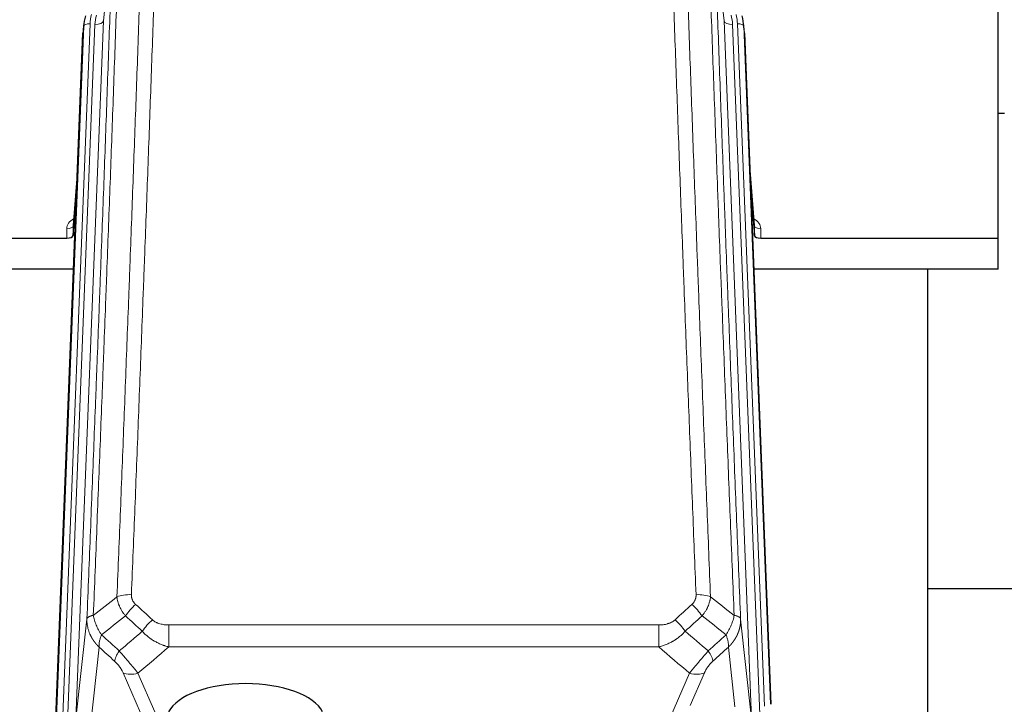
# Model space of a CAD drawing. Header units: inches. Extents: x 0 to 23760, y -13 to 16800.
# Tile 38 of 217: x 4555 to 5023, y 8275 to 8601. Entities that reach past the tile are written whole.
import ezdxf

# ---------------------------------------------------------------- set-up
doc = ezdxf.new("R2010")
doc.units = ezdxf.units.IN
doc.layers.add('254', color=7, linetype='Continuous', true_color=0xffffff)

msp = doc.modelspace()

# ---------------------------------------------------------------- linework, layer by layer
at = {"layer": '254', "color": 2, "linetype": 'Continuous', "lineweight": 25}
for p, q in [((5020.024, 8497.014), (5020.024, 8642.483)), ((4585.116, 8599.335), (4584.742, 8596.076)), ((4899.307, 8596.076), (4898.933, 8599.335)), ((4571.502, 8261.29), (4584.62, 8594.492)), ((4899.429, 8594.492), (4911.996, 8275.28)), ((5023.07, 8556.279), (5020.054, 8556.279)), ((4582.129, 8531.22), (4579.922, 8503.021)), ((4904.127, 8503.021), (4901.92, 8531.22)), ((4579.926, 8498.265), (4581.749, 8521.546)), ((4902.3, 8521.546), (4904.123, 8498.265)), ((4579.915, 8502.841), (4579.926, 8498.265)), ((4904.123, 8498.265), (4904.134, 8502.841)), ((4547.024, 8497.014), (4576.927, 8497.014)), ((4907.122, 8497.014), (5020.024, 8497.014)), ((5020.024, 8482.204), (5020.024, 8497.014)), ((4580.199, 8482.204), (4547.024, 8482.204)), ((5020.024, 8482.204), (4903.85, 8482.204)), ((4986.685, 8256.82), (4986.685, 8482.203)), ((5058.732, 8330.154), (4986.699, 8330.154))]:
    msp.add_line(p, q, dxfattribs=at)
at = {"layer": '254', "color": 110, "linetype": 'Continuous', "lineweight": 13}
for p, q in [((4598.704, 8638.485), (4594.327, 8600.304)), ((4889.722, 8600.304), (4885.345, 8638.485)), ((4571.883, 8264.728), (4584.994, 8597.75)), ((4587.988, 8598.97), (4574.877, 8265.948)), ((4577.269, 8266.784), (4590.335, 8598.677)), ((4594.327, 8600.304), (4581.261, 8268.41)), ((4584.994, 8597.75), (4584.62, 8594.492)), ((4902.788, 8268.41), (4889.722, 8600.304)), ((4906.634, 8270.497), (4893.714, 8598.677)), ((4908.839, 8274.393), (4896.061, 8598.97)), ((4899.429, 8594.492), (4899.055, 8597.75)), ((4899.055, 8597.75), (4911.75, 8275.286)), ((4582.122, 8531.029), (4579.915, 8502.841)), ((4904.134, 8502.841), (4901.927, 8531.029)), ((4576.927, 8497.014), (4576.917, 8501.43)), ((4907.132, 8501.43), (4907.122, 8497.014)), ((4581.261, 8268.41), (4586.509, 8315.816)), ((4897.54, 8315.816), (4902.788, 8268.41)), ((4625.438, 8313.016), (4625.438, 8302.585)), ((4625.438, 8313.016), (4858.611, 8313.016)), ((4858.611, 8313.016), (4858.611, 8302.585)), ((4592.323, 8302.465), (4587.098, 8255.265)), ((4858.611, 8302.585), (4625.438, 8302.585)), ((4894.873, 8274.031), (4891.726, 8302.465)), ((4612.062, 8271.284), (4603.75, 8290.215)), ((4610.811, 8290.065), (4618.869, 8271.713)), ((4858.081, 8255.545), (4873.237, 8290.065)), ((4880.299, 8290.215), (4873.524, 8274.784))]:
    msp.add_line(p, q, dxfattribs=at)
at = {"layer": '254', "color": 2, "linetype": 'Continuous', "lineweight": 25}
for centre, major_axis, ratio, start_param, end_param in [((4612.006, 8596.835), (27.027, -0.37), 0.8864308, 2.9096812, 3.1188327), ((4872.043, 8596.835), (-27.027, -0.37), 0.8864308, 3.1643527, 3.3735041), ((4576.928, 8498.308), (-3, 0), 0.4313147, 1.5706417, 3.1078116), ((4907.121, 8498.308), (3, 0), 0.4313147, 3.1753737, 4.7125436), ((4662.024, 8267.742), (-37.64, 0), 0.4617486, 3.372107, 6.0525728)]:
    msp.add_ellipse(centre, major_axis=major_axis, ratio=ratio, start_param=start_param, end_param=end_param, dxfattribs=at)
at = {"layer": '254', "color": 110, "linetype": 'Continuous', "lineweight": 13}
for centre, major_axis, ratio, start_param, end_param in [((4612.006, 8598.22), (24.033, -0.038), 0.8858289, 2.8989744, 3.1081259), ((4614.353, 8597.927), (24.033, -0.038), 0.8858289, 2.8989744, 3.1081259), ((4869.696, 8597.927), (-24.033, -0.038), 0.8858289, 3.1750594, 3.3842109), ((4872.043, 8598.22), (-24.033, -0.038), 0.8858289, 3.1750594, 3.3842109), ((4587.988, 8597.585), (-2.998, 0.118), 0.4614673, 4.7305545, 6.248991), ((4590.335, 8600.524), (-3.997, 0.157), 0.4614673, 1.5889619, 3.1073983), ((4893.714, 8600.524), (-3.997, -0.157), 0.4614673, 0.0341943, 1.5526308), ((4896.061, 8597.585), (-2.998, -0.118), 0.4614673, 3.175787, 4.6942235), ((4582.92, 8501.43), (6.003, -0.046), 0.8757409, 2.0547277, 3.1504318), ((4901.129, 8501.43), (-6.003, -0.046), 0.8757409, 3.1327535, 4.2284576), ((4576.917, 8502.885), (3, 0.007), 0.4848086, 4.7112485, 6.2484184), ((4907.132, 8502.885), (3, -0.007), 0.4848086, 3.1763596, 4.7135294), ((4607.699, 8323.108), (9.992, -0.404), 0.431453, 1.5882535, 2.3480729), ((4876.35, 8323.108), (9.992, 0.404), 0.431453, 0.7935197, 1.5533391), ((4609.671, 8318.514), (-6.729, -7.397), 0.3051216, 4.388767, 5.1358022), ((4874.378, 8318.514), (-6.729, 7.397), 0.3051216, 4.2889758, 5.0360109), ((4617.68, 8311.222), (6.736, 7.391), 0.3030979, 1.2497453, 1.9956357), ((4866.369, 8311.222), (-6.736, 7.391), 0.3030979, 4.2875497, 5.03344), ((4606.724, 8301.835), (6.719, 7.407), 0.3029797, 1.994528, 2.7400357), ((4877.325, 8301.835), (-6.719, 7.407), 0.3029797, 3.5431496, 4.2886573), ((4610.811, 8296.237), (9.156, 4.02), 0.5833249, 3.617995, 4.4616661), ((4873.237, 8296.237), (9.156, -4.02), 0.5833249, 4.9631119, 5.806783)]:
    msp.add_ellipse(centre, major_axis=major_axis, ratio=ratio, start_param=start_param, end_param=end_param, dxfattribs=at)
for points, knots in [([(4600.816, 8326.464), (4601.374, 8340.277), (4602.476, 8367.772), (4604.086, 8408.624), (4605.129, 8435.598), (4605.901, 8455.731), (4606.284, 8465.773), (4606.663, 8475.778), (4606.915, 8482.44), (4607.04, 8485.767), (4607.664, 8502.381), (4608.156, 8515.602), (4608.882, 8535.326), (4609.123, 8541.882), (4609.599, 8554.956), (4609.835, 8561.474), (4610.538, 8580.972), (4611.46, 8606.819), (4612.352, 8632.365), (4612.79, 8645.062)], [0, 0, 0, 0, 0.125, 0.25, 0.375, 0.375, 0.4375, 0.46875, 0.46875, 0.5, 0.5, 0.625, 0.625, 0.6875, 0.6875, 0.75, 0.75, 0.875, 1, 1, 1, 1]), ([(4619.658, 8646.428), (4619.22, 8633.714), (4618.33, 8608.137), (4617.409, 8582.257), (4616.707, 8562.734), (4616.471, 8556.207), (4615.995, 8543.117), (4615.755, 8536.552), (4615.03, 8516.803), (4614.539, 8503.566), (4613.915, 8486.931), (4613.79, 8483.6), (4613.539, 8476.929), (4613.16, 8466.911), (4612.778, 8456.856), (4612.007, 8436.698), (4610.965, 8409.69), (4609.357, 8368.786), (4608.256, 8341.255), (4607.699, 8327.425)], [0, 0, 0, 0, 0.125, 0.25, 0.25, 0.3125, 0.3125, 0.375, 0.375, 0.5, 0.5, 0.53125, 0.53125, 0.5625, 0.625, 0.625, 0.75, 0.875, 1, 1, 1, 1]), ([(4876.35, 8327.425), (4875.792, 8341.255), (4874.692, 8368.786), (4873.084, 8409.69), (4872.042, 8436.698), (4871.271, 8456.856), (4870.889, 8466.911), (4870.51, 8476.929), (4870.259, 8483.6), (4870.134, 8486.931), (4869.51, 8503.566), (4869.019, 8516.803), (4868.294, 8536.552), (4868.054, 8543.117), (4867.578, 8556.207), (4867.342, 8562.734), (4866.64, 8582.257), (4865.719, 8608.137), (4864.829, 8633.714), (4864.391, 8646.428)], [0, 0, 0, 0, 0.125, 0.25, 0.375, 0.375, 0.4375, 0.46875, 0.46875, 0.5, 0.5, 0.625, 0.625, 0.6875, 0.6875, 0.75, 0.75, 0.875, 1, 1, 1, 1]), ([(4871.259, 8645.062), (4871.697, 8632.365), (4872.589, 8606.819), (4873.511, 8580.972), (4874.214, 8561.474), (4874.45, 8554.956), (4874.926, 8541.882), (4875.166, 8535.326), (4875.893, 8515.602), (4876.385, 8502.381), (4877.009, 8485.767), (4877.134, 8482.44), (4877.386, 8475.778), (4877.765, 8465.773), (4878.148, 8455.731), (4878.92, 8435.598), (4879.963, 8408.624), (4881.573, 8367.772), (4882.675, 8340.277), (4883.233, 8326.464)], [0, 0, 0, 0, 0.125, 0.25, 0.25, 0.3125, 0.3125, 0.375, 0.375, 0.5, 0.5, 0.53125, 0.53125, 0.5625, 0.625, 0.625, 0.75, 0.875, 1, 1, 1, 1]), ([(4601.793, 8641.493), (4601.737, 8639.881), (4601.681, 8638.268), (4601.569, 8635.039), (4601.401, 8630.192), (4601.005, 8618.856), (4600.662, 8609.097), (4599.969, 8589.521), (4599.028, 8563.265), (4597.57, 8523.42), (4596.566, 8496.549), (4595.992, 8481.347), (4595.928, 8479.657), (4595.8, 8476.275), (4595.607, 8471.197), (4595.156, 8459.327), (4594.764, 8449.112), (4594.436, 8440.578), (4594.37, 8438.87), (4594.238, 8435.452), (4594.04, 8430.322), (4593.575, 8418.329), (4593.172, 8408.013), (4592.36, 8387.331), (4591.263, 8359.623), (4590.135, 8331.65), (4589.564, 8317.597)], [0, 0, 0, 0, 0.015625, 0.015625, 0.03125, 0.0625, 0.125, 0.125, 0.25, 0.375, 0.5, 0.5, 0.515625, 0.515625, 0.53125, 0.5625, 0.625, 0.625, 0.640625, 0.640625, 0.65625, 0.6875, 0.75, 0.75, 0.875, 1, 1, 1, 1]), ([(4894.485, 8317.597), (4893.914, 8331.65), (4892.786, 8359.621), (4891.141, 8401.172), (4890.074, 8428.604), (4889.286, 8449.076), (4888.895, 8459.287), (4888.443, 8471.156), (4888.251, 8476.233), (4888.123, 8479.616), (4888.059, 8481.306), (4887.74, 8489.751), (4887.36, 8499.859), (4886.923, 8511.602), (4886.736, 8516.625), (4886.612, 8519.971), (4886.55, 8521.643), (4885.994, 8536.679), (4885.021, 8563.254), (4883.61, 8602.647), (4882.702, 8628.597), (4882.256, 8641.493)], [0, 0, 0, 0, 0.125, 0.25, 0.375, 0.375, 0.4375, 0.46875, 0.484375, 0.484375, 0.5, 0.5, 0.5625, 0.59375, 0.609375, 0.609375, 0.625, 0.625, 0.75, 0.875, 1, 1, 1, 1]), ([(4586.509, 8315.816), (4587.078, 8329.816), (4588.203, 8357.684), (4589.297, 8385.288), (4590.106, 8405.892), (4590.508, 8416.169), (4590.972, 8428.116), (4591.17, 8433.226), (4591.301, 8436.631), (4591.367, 8438.333), (4591.695, 8446.835), (4592.085, 8457.011), (4592.535, 8468.837), (4592.727, 8473.895), (4592.855, 8477.265), (4592.918, 8478.949), (4593.491, 8494.092), (4594.492, 8520.861), (4595.947, 8560.554), (4597.353, 8599.788), (4598.259, 8625.637), (4598.704, 8638.485)], [0, 0, 0, 0, 0.125, 0.25, 0.25, 0.3125, 0.34375, 0.359375, 0.359375, 0.375, 0.375, 0.4375, 0.46875, 0.484375, 0.484375, 0.5, 0.5, 0.625, 0.75, 0.875, 1, 1, 1, 1]), ([(4885.345, 8638.485), (4885.79, 8625.637), (4886.696, 8599.786), (4888.103, 8560.543), (4889.073, 8534.069), (4889.627, 8519.09), (4889.689, 8517.424), (4889.813, 8514.091), (4889.999, 8509.087), (4890.435, 8497.388), (4890.814, 8487.319), (4891.132, 8478.906), (4891.196, 8477.222), (4891.324, 8473.852), (4891.515, 8468.794), (4891.966, 8456.97), (4892.356, 8446.798), (4893.142, 8426.403), (4894.205, 8399.075), (4895.846, 8357.681), (4896.971, 8329.816), (4897.54, 8315.816)], [0, 0, 0, 0, 0.125, 0.25, 0.375, 0.375, 0.390625, 0.390625, 0.40625, 0.4375, 0.5, 0.5, 0.515625, 0.515625, 0.53125, 0.5625, 0.625, 0.625, 0.75, 0.875, 1, 1, 1, 1]), ([(4604.849, 8317.347), (4604.558, 8317.691), (4604.281, 8318.042), (4603.952, 8318.489), (4603.887, 8318.579), (4603.759, 8318.76), (4603.696, 8318.851), (4603.51, 8319.125), (4603.389, 8319.308), (4603.04, 8319.861), (4602.605, 8320.607), (4602.232, 8321.371), (4601.976, 8321.95), (4601.895, 8322.144), (4601.779, 8322.437), (4601.741, 8322.534), (4601.668, 8322.731), (4601.632, 8322.829), (4601.46, 8323.319), (4601.339, 8323.712), (4601.132, 8324.498), (4600.959, 8325.284), (4600.852, 8326.071), (4600.816, 8326.464)], [0, 0, 0, 0, 0.125, 0.125, 0.15625, 0.15625, 0.1875, 0.1875, 0.25, 0.25, 0.375, 0.5, 0.5, 0.5625, 0.5625, 0.59375, 0.59375, 0.625, 0.625, 0.75, 0.75, 0.875, 1, 1, 1, 1]), ([(4609.671, 8322.813), (4609.505, 8322.965), (4609.347, 8323.124), (4609.161, 8323.331), (4609.124, 8323.373), (4609.052, 8323.458), (4609.016, 8323.501), (4608.912, 8323.63), (4608.845, 8323.717), (4608.653, 8323.984), (4608.418, 8324.349), (4608.227, 8324.734), (4608.101, 8325.03), (4608.062, 8325.13), (4608.008, 8325.282), (4607.99, 8325.333), (4607.957, 8325.436), (4607.941, 8325.487), (4607.865, 8325.744), (4607.817, 8325.951), (4607.744, 8326.368), (4607.72, 8326.578), (4607.693, 8327), (4607.69, 8327.212), (4607.699, 8327.425)], [0, 0, 0, 0, 0.125, 0.125, 0.15625, 0.15625, 0.1875, 0.1875, 0.25, 0.25, 0.375, 0.5, 0.5, 0.5625, 0.5625, 0.59375, 0.59375, 0.625, 0.625, 0.75, 0.75, 0.875, 0.875, 1, 1, 1, 1]), ([(4876.35, 8327.425), (4876.358, 8327.212), (4876.356, 8326.998), (4876.339, 8326.732), (4876.335, 8326.679), (4876.325, 8326.573), (4876.32, 8326.519), (4876.301, 8326.36), (4876.285, 8326.255), (4876.23, 8325.941), (4876.181, 8325.735), (4876.061, 8325.328), (4875.989, 8325.127), (4875.863, 8324.831), (4875.818, 8324.733), (4875.745, 8324.587), (4875.72, 8324.538), (4875.669, 8324.442), (4875.643, 8324.394), (4875.508, 8324.157), (4875.39, 8323.974), (4875.134, 8323.621), (4874.996, 8323.451), (4874.701, 8323.123), (4874.544, 8322.965), (4874.378, 8322.813)], [0, 0, 0, 0, 0.125, 0.125, 0.15625, 0.15625, 0.1875, 0.1875, 0.25, 0.25, 0.375, 0.375, 0.5, 0.5, 0.5625, 0.5625, 0.59375, 0.59375, 0.625, 0.625, 0.75, 0.75, 0.875, 0.875, 1, 1, 1, 1]), ([(4883.233, 8326.464), (4883.197, 8326.07), (4883.144, 8325.676), (4883.055, 8325.181), (4883.037, 8325.082), (4882.997, 8324.884), (4882.976, 8324.785), (4882.911, 8324.488), (4882.863, 8324.291), (4882.706, 8323.7), (4882.465, 8322.916), (4882.157, 8322.14), (4881.901, 8321.561), (4881.789, 8321.32), (4881.67, 8321.081), (4881.622, 8320.985), (4881.598, 8320.937), (4881.525, 8320.793), (4881.475, 8320.698), (4881.221, 8320.223), (4881.002, 8319.85), (4880.537, 8319.114), (4880.043, 8318.391), (4879.491, 8317.691), (4879.2, 8317.347)], [0, 0, 0, 0, 0.125, 0.125, 0.15625, 0.15625, 0.1875, 0.1875, 0.25, 0.25, 0.375, 0.5, 0.5, 0.5625, 0.578125, 0.578125, 0.59375, 0.59375, 0.625, 0.625, 0.75, 0.75, 0.875, 1, 1, 1, 1]), ([(4592.323, 8302.465), (4592.306, 8302.482), (4592.272, 8302.515), (4592.22, 8302.566), (4592.169, 8302.616), (4592.118, 8302.667), (4592.067, 8302.718), (4592.017, 8302.769), (4591.966, 8302.821), (4591.916, 8302.872), (4591.865, 8302.924), (4591.815, 8302.976), (4591.765, 8303.028), (4591.715, 8303.08), (4591.666, 8303.132), (4591.616, 8303.185), (4591.567, 8303.238), (4591.518, 8303.291), (4591.469, 8303.344), (4591.42, 8303.397), (4591.372, 8303.45), (4591.323, 8303.504), (4591.275, 8303.558), (4591.227, 8303.612), (4591.179, 8303.666), (4591.131, 8303.72), (4591.083, 8303.774), (4591.036, 8303.829), (4590.989, 8303.884), (4590.942, 8303.939), (4590.895, 8303.994), (4590.848, 8304.049), (4590.802, 8304.105), (4590.756, 8304.16), (4590.71, 8304.216), (4590.664, 8304.272), (4590.618, 8304.328), (4590.572, 8304.384), (4590.527, 8304.441), (4590.482, 8304.497), (4590.437, 8304.554), (4590.392, 8304.611), (4590.348, 8304.668), (4590.303, 8304.725), (4590.259, 8304.782), (4590.215, 8304.84), (4590.171, 8304.898), (4590.128, 8304.955), (4590.084, 8305.013), (4590.041, 8305.072), (4589.998, 8305.13), (4589.955, 8305.188), (4589.913, 8305.247), (4589.871, 8305.306), (4589.828, 8305.365), (4589.787, 8305.424), (4589.745, 8305.483), (4589.703, 8305.542), (4589.662, 8305.602), (4589.621, 8305.662), (4589.58, 8305.722), (4589.54, 8305.782), (4589.499, 8305.842), (4589.459, 8305.902), (4589.419, 8305.962), (4589.379, 8306.023), (4589.34, 8306.084), (4589.3, 8306.145), (4589.261, 8306.206), (4589.222, 8306.267), (4589.184, 8306.328), (4589.145, 8306.39), (4589.107, 8306.451), (4589.069, 8306.513), (4589.032, 8306.575), (4588.994, 8306.637), (4588.957, 8306.699), (4588.92, 8306.762), (4588.883, 8306.824), (4588.847, 8306.887), (4588.81, 8306.95), (4588.774, 8307.012), (4588.739, 8307.075), (4588.703, 8307.139), (4588.668, 8307.202), (4588.633, 8307.265), (4588.598, 8307.329), (4588.563, 8307.393), (4588.529, 8307.456), (4588.495, 8307.52), (4588.461, 8307.585), (4588.427, 8307.649), (4588.394, 8307.713), (4588.361, 8307.778), (4588.328, 8307.842), (4588.296, 8307.907), (4588.263, 8307.972), (4588.231, 8308.037), (4588.199, 8308.102), (4588.168, 8308.167), (4588.137, 8308.233), (4588.106, 8308.298), (4588.075, 8308.364), (4588.044, 8308.429), (4588.014, 8308.495), (4587.984, 8308.561), (4587.955, 8308.627), (4587.925, 8308.694), (4587.727, 8309.144), (4587.393, 8309.994), (4587.005, 8311.263), (4586.719, 8312.562), (4586.541, 8313.884), (4586.498, 8314.811), (4586.498, 8315.335), (4586.499, 8315.455), (4586.501, 8315.576), (4586.504, 8315.696), (4586.507, 8315.776), (4586.509, 8315.816)], [0, 0, 0, 0, 0.0045083, 0.0090195, 0.0135338, 0.0180512, 0.0225715, 0.0270949, 0.0316214, 0.0361509, 0.0406834, 0.0452189, 0.0497575, 0.0542992, 0.0588439, 0.0633916, 0.0679424, 0.0724963, 0.0770532, 0.0816132, 0.0861762, 0.0907423, 0.0953114, 0.0998837, 0.104459, 0.1090373, 0.1136188, 0.1182033, 0.1227909, 0.1273815, 0.1319753, 0.1365721, 0.141172, 0.145775, 0.1503811, 0.1549903, 0.1596025, 0.1642179, 0.1688364, 0.1734579, 0.1780826, 0.1827103, 0.1873412, 0.1919752, 0.1966123, 0.2012524, 0.2058957, 0.2105422, 0.2151917, 0.2198443, 0.2245001, 0.229159, 0.233821, 0.2384861, 0.2431544, 0.2478258, 0.2525003, 0.2571779, 0.2618587, 0.2665427, 0.2712297, 0.2759199, 0.2806133, 0.2853097, 0.2900094, 0.2947122, 0.2994181, 0.3041272, 0.3088394, 0.3135548, 0.3182733, 0.322995, 0.3277199, 0.3324479, 0.3371791, 0.3419135, 0.346651, 0.3513917, 0.3561355, 0.3608826, 0.3656328, 0.3703861, 0.3751427, 0.3799024, 0.3846654, 0.3894315, 0.3942008, 0.3989732, 0.4037489, 0.4085278, 0.4133098, 0.4180951, 0.4228835, 0.4276751, 0.43247, 0.437268, 0.4420692, 0.4468737, 0.4516813, 0.4564922, 0.4613063, 0.4661235, 0.470944, 0.4757677, 0.4805947, 0.4854248, 0.4902582, 0.4950947, 0.4999345, 0.5888915, 0.6791125, 0.7706071, 0.8633844, 0.9574535, 0.965938, 0.9744348, 0.9829441, 0.9914659, 1, 1, 1, 1]), ([(4589.564, 8317.597), (4589.338, 8317.561), (4589.121, 8317.518), (4588.711, 8317.423), (4588.517, 8317.37), (4588.153, 8317.253), (4587.983, 8317.19), (4587.669, 8317.054), (4587.524, 8316.982), (4587.263, 8316.828), (4587.146, 8316.747), (4586.94, 8316.578), (4586.851, 8316.49), (4586.628, 8316.216), (4586.538, 8316.02), (4586.509, 8315.816)], [0, 0, 0, 0, 0.125, 0.125, 0.25, 0.25, 0.375, 0.375, 0.5, 0.5, 0.625, 0.625, 0.75, 0.75, 1, 1, 1, 1]), ([(4593.429, 8308.351), (4592.926, 8309.1), (4592.464, 8309.866), (4591.838, 8311.028), (4591.64, 8311.418), (4591.268, 8312.198), (4591.093, 8312.59), (4590.605, 8313.763), (4590.328, 8314.545), (4589.871, 8316.09), (4589.693, 8316.852), (4589.564, 8317.597)], [0, 0, 0, 0, 0.25, 0.25, 0.375, 0.375, 0.5, 0.5, 0.75, 0.75, 1, 1, 1, 1]), ([(4894.485, 8317.597), (4894.356, 8316.852), (4894.178, 8316.09), (4893.721, 8314.545), (4893.443, 8313.763), (4892.956, 8312.59), (4892.781, 8312.198), (4892.409, 8311.418), (4892.211, 8311.028), (4891.585, 8309.866), (4891.123, 8309.1), (4890.62, 8308.351)], [0, 0, 0, 0, 0.25, 0.25, 0.5, 0.5, 0.625, 0.625, 0.75, 0.75, 1, 1, 1, 1]), ([(4897.54, 8315.816), (4897.541, 8315.797), (4897.543, 8315.757), (4897.544, 8315.697), (4897.546, 8315.637), (4897.547, 8315.578), (4897.549, 8315.518), (4897.549, 8315.458), (4897.55, 8315.399), (4897.551, 8315.339), (4897.551, 8315.279), (4897.551, 8315.22), (4897.55, 8315.16), (4897.55, 8315.1), (4897.549, 8315.041), (4897.548, 8314.981), (4897.547, 8314.922), (4897.546, 8314.862), (4897.544, 8314.803), (4897.542, 8314.743), (4897.54, 8314.684), (4897.537, 8314.624), (4897.535, 8314.565), (4897.532, 8314.505), (4897.529, 8314.446), (4897.526, 8314.386), (4897.522, 8314.327), (4897.518, 8314.268), (4897.514, 8314.208), (4897.51, 8314.149), (4897.506, 8314.09), (4897.501, 8314.031), (4897.496, 8313.971), (4897.491, 8313.912), (4897.486, 8313.853), (4897.48, 8313.794), (4897.474, 8313.735), (4897.468, 8313.676), (4897.462, 8313.617), (4897.455, 8313.558), (4897.449, 8313.499), (4897.442, 8313.44), (4897.435, 8313.381), (4897.427, 8313.322), (4897.42, 8313.263), (4897.412, 8313.204), (4897.404, 8313.146), (4897.396, 8313.087), (4897.387, 8313.028), (4897.378, 8312.97), (4897.37, 8312.911), (4897.36, 8312.852), (4897.351, 8312.794), (4897.341, 8312.735), (4897.332, 8312.677), (4897.322, 8312.619), (4897.311, 8312.56), (4897.301, 8312.502), (4897.29, 8312.444), (4897.279, 8312.385), (4897.268, 8312.327), (4897.257, 8312.269), (4897.246, 8312.211), (4897.234, 8312.153), (4897.222, 8312.095), (4897.21, 8312.037), (4897.197, 8311.979), (4897.185, 8311.921), (4897.172, 8311.864), (4897.159, 8311.806), (4897.146, 8311.748), (4897.132, 8311.691), (4897.119, 8311.633), (4897.105, 8311.575), (4897.091, 8311.518), (4897.077, 8311.461), (4897.062, 8311.403), (4897.048, 8311.346), (4897.033, 8311.289), (4897.018, 8311.231), (4897.003, 8311.174), (4896.987, 8311.117), (4896.971, 8311.06), (4896.956, 8311.003), (4896.939, 8310.946), (4896.923, 8310.889), (4896.907, 8310.833), (4896.89, 8310.776), (4896.873, 8310.719), (4896.856, 8310.663), (4896.839, 8310.606), (4896.821, 8310.55), (4896.804, 8310.493), (4896.786, 8310.437), (4896.768, 8310.381), (4896.75, 8310.324), (4896.731, 8310.268), (4896.712, 8310.212), (4896.694, 8310.156), (4896.675, 8310.1), (4896.655, 8310.044), (4896.636, 8309.989), (4896.616, 8309.933), (4896.597, 8309.877), (4896.577, 8309.822), (4896.556, 8309.766), (4896.536, 8309.711), (4896.516, 8309.655), (4896.495, 8309.6), (4896.474, 8309.545), (4896.453, 8309.489), (4896.431, 8309.434), (4896.41, 8309.379), (4896.388, 8309.324), (4896.366, 8309.269), (4896.344, 8309.215), (4896.322, 8309.16), (4896.3, 8309.105), (4896.277, 8309.051), (4896.254, 8308.996), (4896.231, 8308.942), (4896.208, 8308.887), (4896.185, 8308.833), (4896.161, 8308.779), (4896.138, 8308.725), (4896.114, 8308.671), (4896.09, 8308.617), (4896.066, 8308.563), (4896.041, 8308.509), (4896.017, 8308.456), (4895.992, 8308.402), (4895.967, 8308.348), (4895.942, 8308.295), (4895.917, 8308.242), (4895.891, 8308.188), (4895.866, 8308.135), (4895.84, 8308.082), (4895.814, 8308.029), (4895.788, 8307.976), (4895.762, 8307.923), (4895.735, 8307.87), (4895.709, 8307.818), (4895.682, 8307.765), (4895.655, 8307.713), (4895.628, 8307.66), (4895.6, 8307.608), (4895.573, 8307.556), (4895.545, 8307.504), (4895.518, 8307.451), (4895.49, 8307.399), (4895.461, 8307.348), (4895.433, 8307.296), (4895.405, 8307.244), (4895.376, 8307.193), (4895.347, 8307.141), (4895.319, 8307.09), (4895.289, 8307.038), (4895.26, 8306.987), (4895.231, 8306.936), (4895.201, 8306.885), (4895.172, 8306.834), (4895.142, 8306.783), (4895.112, 8306.732), (4895.081, 8306.681), (4895.051, 8306.631), (4895.021, 8306.58), (4894.99, 8306.53), (4894.959, 8306.48), (4894.928, 8306.43), (4894.897, 8306.379), (4894.866, 8306.329), (4894.835, 8306.28), (4894.803, 8306.23), (4894.771, 8306.18), (4894.739, 8306.13), (4894.708, 8306.081), (4894.675, 8306.031), (4894.643, 8305.982), (4894.611, 8305.933), (4894.578, 8305.884), (4894.545, 8305.835), (4894.513, 8305.786), (4894.479, 8305.737), (4894.446, 8305.688), (4894.413, 8305.64), (4894.38, 8305.591), (4894.346, 8305.543), (4894.312, 8305.495), (4894.278, 8305.446), (4894.245, 8305.398), (4894.21, 8305.35), (4894.176, 8305.302), (4894.142, 8305.255), (4894.107, 8305.207), (4894.072, 8305.159), (4894.038, 8305.112), (4894.003, 8305.065), (4893.968, 8305.017), (4893.932, 8304.97), (4893.897, 8304.923), (4893.862, 8304.876), (4893.826, 8304.829), (4893.79, 8304.783), (4893.754, 8304.736), (4893.718, 8304.69), (4893.682, 8304.643), (4893.646, 8304.597), (4893.61, 8304.551), (4893.573, 8304.505), (4893.537, 8304.459), (4893.5, 8304.413), (4893.463, 8304.367), (4893.426, 8304.321), (4893.389, 8304.276), (4893.351, 8304.23), (4893.314, 8304.185), (4893.277, 8304.14), (4893.239, 8304.095), (4893.201, 8304.05), (4893.163, 8304.005), (4893.125, 8303.96), (4893.087, 8303.916), (4893.049, 8303.871), (4893.011, 8303.827), (4892.972, 8303.782), (4892.934, 8303.738), (4892.895, 8303.694), (4892.856, 8303.65), (4892.817, 8303.606), (4892.778, 8303.562), (4892.739, 8303.519), (4892.7, 8303.475), (4892.66, 8303.432), (4892.621, 8303.388), (4892.581, 8303.345), (4892.542, 8303.302), (4892.502, 8303.259), (4892.462, 8303.216), (4892.422, 8303.174), (4892.382, 8303.131), (4892.342, 8303.089), (4892.301, 8303.046), (4892.261, 8303.004), (4892.22, 8302.962), (4892.18, 8302.92), (4892.139, 8302.878), (4892.098, 8302.836), (4892.057, 8302.794), (4892.016, 8302.753), (4891.975, 8302.711), (4891.933, 8302.67), (4891.892, 8302.629), (4891.851, 8302.588), (4891.809, 8302.547), (4891.767, 8302.506), (4891.739, 8302.479), (4891.726, 8302.465)], [0, 0, 0, 0, 0.0042303, 0.0084583, 0.0126838, 0.016907, 0.0211277, 0.0253461, 0.0295621, 0.0337757, 0.037987, 0.0421959, 0.0464023, 0.0506064, 0.0548082, 0.0590075, 0.0632045, 0.0673991, 0.0715913, 0.0757811, 0.0799686, 0.0841537, 0.0883364, 0.0925167, 0.0966947, 0.1008703, 0.1050435, 0.1092144, 0.1133829, 0.117549, 0.1217128, 0.1258741, 0.1300332, 0.1341898, 0.1383441, 0.1424961, 0.1466456, 0.1507929, 0.1549377, 0.1590802, 0.1632203, 0.1673581, 0.1714935, 0.1756266, 0.1797573, 0.1838856, 0.1880116, 0.1921352, 0.1962565, 0.2003755, 0.204492, 0.2086063, 0.2127182, 0.2168277, 0.2209349, 0.2250397, 0.2291422, 0.2332423, 0.2373401, 0.2414356, 0.2455287, 0.2496195, 0.2537079, 0.257794, 0.2618777, 0.2659591, 0.2700382, 0.2741149, 0.2781893, 0.2822614, 0.2863311, 0.2903985, 0.2944635, 0.2985262, 0.3025866, 0.3066447, 0.3107004, 0.3147538, 0.3188048, 0.3228536, 0.3269, 0.3309441, 0.3349858, 0.3390253, 0.3430624, 0.3470972, 0.3511296, 0.3551598, 0.3591876, 0.3632131, 0.3672363, 0.3712571, 0.3752757, 0.3792919, 0.3833058, 0.3873174, 0.3913267, 0.3953337, 0.3993384, 0.4033407, 0.4073408, 0.4113385, 0.4153339, 0.419327, 0.4233179, 0.4273064, 0.4312926, 0.4352765, 0.4392581, 0.4432373, 0.4472143, 0.451189, 0.4551614, 0.4591315, 0.4630993, 0.4670648, 0.471028, 0.4749889, 0.4789475, 0.4829038, 0.4868578, 0.4908095, 0.494759, 0.4987061, 0.502651, 0.5065936, 0.5105338, 0.5144718, 0.5184076, 0.522341, 0.5262721, 0.530201, 0.5341276, 0.5380519, 0.5419739, 0.5458936, 0.5498111, 0.5537262, 0.5576392, 0.5615498, 0.5654581, 0.5693642, 0.573268, 0.5771696, 0.5810688, 0.5849658, 0.5888606, 0.592753, 0.5966432, 0.6005311, 0.6044168, 0.6083002, 0.6121813, 0.6160602, 0.6199368, 0.6238111, 0.6276832, 0.6315531, 0.6354206, 0.6392859, 0.643149, 0.6470098, 0.6508684, 0.6547247, 0.6585787, 0.6624305, 0.66628, 0.6701273, 0.6739724, 0.6778152, 0.6816557, 0.685494, 0.6893301, 0.6931639, 0.6969955, 0.7008248, 0.7046519, 0.7084768, 0.7122994, 0.7161198, 0.7199379, 0.7237539, 0.7275675, 0.731379, 0.7351882, 0.7389952, 0.7427999, 0.7466024, 0.7504027, 0.7542008, 0.7579966, 0.7617902, 0.7655816, 0.7693708, 0.7731577, 0.7769424, 0.7807249, 0.7845052, 0.7882833, 0.7920591, 0.7958327, 0.7996042, 0.8033734, 0.8071403, 0.8109051, 0.8146677, 0.818428, 0.8221862, 0.8259421, 0.8296958, 0.8334474, 0.8371967, 0.8409438, 0.8446887, 0.8484314, 0.8521719, 0.8559102, 0.8596463, 0.8633802, 0.867112, 0.8708415, 0.8745688, 0.8782939, 0.8820169, 0.8857376, 0.8894562, 0.8931726, 0.8968867, 0.9005987, 0.9043086, 0.9080162, 0.9117216, 0.9154249, 0.919126, 0.9228249, 0.9265216, 0.9302161, 0.9339085, 0.9375987, 0.9412867, 0.9449725, 0.9486562, 0.9523377, 0.956017, 0.9596942, 0.9633691, 0.967042, 0.9707126, 0.9743811, 0.9780474, 0.9817116, 0.9853736, 0.9890334, 0.9926911, 0.9963466, 1, 1, 1, 1]), ([(4897.54, 8315.816), (4897.511, 8316.02), (4897.421, 8316.216), (4897.198, 8316.49), (4897.109, 8316.578), (4896.903, 8316.747), (4896.786, 8316.828), (4896.525, 8316.982), (4896.38, 8317.054), (4896.066, 8317.19), (4895.896, 8317.253), (4895.532, 8317.37), (4895.338, 8317.423), (4894.928, 8317.518), (4894.711, 8317.561), (4894.485, 8317.597)], [0, 0, 0, 0, 0.25, 0.25, 0.375, 0.375, 0.5, 0.5, 0.625, 0.625, 0.75, 0.75, 0.875, 0.875, 1, 1, 1, 1]), ([(4625.438, 8313.016), (4625.085, 8313.016), (4624.731, 8313.026), (4624.29, 8313.053), (4624.202, 8313.059), (4624.026, 8313.073), (4623.938, 8313.081), (4623.674, 8313.105), (4623.5, 8313.125), (4622.978, 8313.192), (4622.633, 8313.248), (4621.95, 8313.388), (4621.613, 8313.47), (4620.945, 8313.664), (4620.615, 8313.776), (4620.249, 8313.921), (4620.209, 8313.937), (4620.128, 8313.97), (4620.008, 8314.021), (4619.73, 8314.143), (4619.498, 8314.256), (4619.044, 8314.495), (4618.753, 8314.669), (4618.196, 8315.053), (4617.93, 8315.262), (4617.68, 8315.491)], [0, 0, 0, 0, 0.125, 0.125, 0.15625, 0.15625, 0.1875, 0.1875, 0.25, 0.25, 0.375, 0.375, 0.5, 0.5, 0.625, 0.625, 0.640625, 0.640625, 0.65625, 0.6875, 0.75, 0.75, 0.875, 0.875, 1, 1, 1, 1]), ([(4866.369, 8315.491), (4866.244, 8315.377), (4866.114, 8315.266), (4865.912, 8315.107), (4865.844, 8315.055), (4865.706, 8314.953), (4865.637, 8314.904), (4865.284, 8314.661), (4864.99, 8314.486), (4864.38, 8314.167), (4864.064, 8314.024), (4863.656, 8313.864), (4863.574, 8313.833), (4863.409, 8313.773), (4863.327, 8313.744), (4863.079, 8313.66), (4862.912, 8313.608), (4862.411, 8313.464), (4862.074, 8313.382), (4861.394, 8313.245), (4861.052, 8313.189), (4860.362, 8313.101), (4860.015, 8313.069), (4859.316, 8313.026), (4858.964, 8313.016), (4858.611, 8313.016)], [0, 0, 0, 0, 0.0625, 0.0625, 0.09375, 0.09375, 0.125, 0.125, 0.25, 0.25, 0.375, 0.375, 0.40625, 0.40625, 0.4375, 0.4375, 0.5, 0.5, 0.625, 0.625, 0.75, 0.75, 0.875, 0.875, 1, 1, 1, 1]), ([(4592.323, 8302.465), (4592.277, 8302.837), (4592.268, 8303.248), (4592.309, 8303.914), (4592.331, 8304.144), (4592.394, 8304.618), (4592.434, 8304.862), (4592.53, 8305.363), (4592.587, 8305.619), (4592.716, 8306.143), (4592.788, 8306.41), (4592.948, 8306.953), (4593.035, 8307.228), (4593.222, 8307.786), (4593.322, 8308.067), (4593.429, 8308.351)], [0, 0, 0, 0, 0.25, 0.25, 0.375, 0.375, 0.5, 0.5, 0.625, 0.625, 0.75, 0.75, 0.875, 0.875, 1, 1, 1, 1]), ([(4625.438, 8302.585), (4624.841, 8302.737), (4624.173, 8302.93), (4623.509, 8303.151), (4623.362, 8303.2), (4623.288, 8303.226), (4623.068, 8303.302), (4622.921, 8303.354), (4622.484, 8303.514), (4622.194, 8303.626), (4621.332, 8303.975), (4620.767, 8304.228), (4619.654, 8304.773), (4619.107, 8305.065), (4618.301, 8305.535), (4617.902, 8305.778), (4617.508, 8306.033), (4617.312, 8306.163), (4617.247, 8306.207), (4617.117, 8306.294), (4617.053, 8306.338), (4616.474, 8306.738), (4615.977, 8307.11), (4615.022, 8307.887), (4614.563, 8308.292), (4613.683, 8309.138), (4613.263, 8309.578), (4612.862, 8310.036)], [0, 0, 0, 0, 0.125, 0.140625, 0.140625, 0.15625, 0.15625, 0.1875, 0.1875, 0.25, 0.25, 0.375, 0.375, 0.5, 0.5, 0.5625, 0.59375, 0.59375, 0.609375, 0.609375, 0.625, 0.625, 0.75, 0.75, 0.875, 0.875, 1, 1, 1, 1]), ([(4871.187, 8310.036), (4870.987, 8309.807), (4870.781, 8309.582), (4870.464, 8309.25), (4870.357, 8309.14), (4870.14, 8308.923), (4870.031, 8308.816), (4869.478, 8308.285), (4869.017, 8307.878), (4868.06, 8307.101), (4867.564, 8306.73), (4866.922, 8306.287), (4866.793, 8306.2), (4866.597, 8306.07), (4866.531, 8306.028), (4866.4, 8305.942), (4866.334, 8305.9), (4866.003, 8305.69), (4865.668, 8305.487), (4865.328, 8305.291), (4865.192, 8305.214), (4865.124, 8305.175), (4864.918, 8305.06), (4864.781, 8304.985), (4864.367, 8304.765), (4864.09, 8304.623), (4863.252, 8304.214), (4862.687, 8303.963), (4861.544, 8303.5), (4860.966, 8303.29), (4859.798, 8302.908), (4859.207, 8302.736), (4858.611, 8302.585)], [0, 0, 0, 0, 0.0625, 0.0625, 0.09375, 0.09375, 0.125, 0.125, 0.25, 0.25, 0.375, 0.375, 0.40625, 0.40625, 0.421875, 0.421875, 0.4375, 0.4375, 0.5, 0.515625, 0.515625, 0.53125, 0.53125, 0.5625, 0.5625, 0.625, 0.625, 0.75, 0.75, 0.875, 0.875, 1, 1, 1, 1]), ([(4890.62, 8308.351), (4890.726, 8308.067), (4890.827, 8307.786), (4891.014, 8307.228), (4891.101, 8306.953), (4891.261, 8306.41), (4891.333, 8306.143), (4891.462, 8305.619), (4891.519, 8305.363), (4891.615, 8304.862), (4891.655, 8304.618), (4891.718, 8304.144), (4891.74, 8303.914), (4891.781, 8303.248), (4891.772, 8302.837), (4891.726, 8302.465)], [0, 0, 0, 0, 0.125, 0.125, 0.25, 0.25, 0.375, 0.375, 0.5, 0.5, 0.625, 0.625, 0.75, 0.75, 1, 1, 1, 1]), ([(4610.811, 8290.065), (4610.49, 8290.466), (4610.159, 8290.874), (4609.482, 8291.707), (4609.135, 8292.132), (4608.601, 8292.781), (4608.42, 8292.999), (4608.147, 8293.33), (4608.055, 8293.441), (4607.917, 8293.608), (4607.87, 8293.663), (4607.778, 8293.775), (4607.731, 8293.831), (4607.313, 8294.334), (4606.562, 8295.232), (4605.797, 8296.137), (4605.218, 8296.819), (4605.024, 8297.047), (4604.732, 8297.389), (4604.635, 8297.503), (4604.488, 8297.675), (4604.439, 8297.732), (4604.341, 8297.846), (4604.292, 8297.903), (4603.852, 8298.417), (4603.462, 8298.868), (4602.687, 8299.763), (4602.3, 8300.206), (4601.916, 8300.645)], [0, 0, 0, 0, 0.125, 0.125, 0.25, 0.25, 0.3125, 0.3125, 0.34375, 0.34375, 0.359375, 0.359375, 0.375, 0.375, 0.5, 0.625, 0.625, 0.6875, 0.6875, 0.71875, 0.71875, 0.734375, 0.734375, 0.75, 0.75, 0.875, 0.875, 1, 1, 1, 1]), ([(4882.133, 8300.645), (4881.749, 8300.207), (4880.979, 8299.323), (4880.203, 8298.423), (4879.619, 8297.743), (4879.424, 8297.515), (4879.18, 8297.229), (4879.131, 8297.172), (4879.034, 8297.057), (4878.887, 8296.886), (4878.742, 8296.714), (4878.258, 8296.144), (4877.874, 8295.69), (4877.115, 8294.787), (4876.74, 8294.338), (4876.275, 8293.779), (4876.182, 8293.668), (4875.998, 8293.445), (4875.723, 8293.114), (4875.452, 8292.786), (4874.918, 8292.137), (4874.571, 8291.712), (4874.061, 8291.085), (4873.893, 8290.878), (4873.645, 8290.571), (4873.562, 8290.469), (4873.399, 8290.266), (4873.318, 8290.165), (4873.237, 8290.065)], [0, 0, 0, 0, 0.125, 0.25, 0.25, 0.3125, 0.3125, 0.328125, 0.328125, 0.34375, 0.375, 0.375, 0.5, 0.5, 0.625, 0.625, 0.65625, 0.65625, 0.6875, 0.75, 0.75, 0.875, 0.875, 0.9375, 0.9375, 0.96875, 0.96875, 1, 1, 1, 1]), ([(4599.663, 8295.813), (4599.882, 8295.614), (4600.099, 8295.407), (4600.524, 8294.978), (4600.734, 8294.755), (4600.992, 8294.467), (4601.044, 8294.408), (4601.145, 8294.291), (4601.296, 8294.115), (4601.442, 8293.938), (4601.729, 8293.582), (4601.911, 8293.342), (4602.261, 8292.857), (4602.428, 8292.612), (4602.608, 8292.334), (4602.627, 8292.303), (4602.667, 8292.241), (4602.725, 8292.148), (4602.858, 8291.933), (4602.965, 8291.751), (4603.173, 8291.388), (4603.301, 8291.15), (4603.539, 8290.678), (4603.649, 8290.445), (4603.75, 8290.215)], [0, 0, 0, 0, 0.125, 0.125, 0.25, 0.25, 0.28125, 0.28125, 0.3125, 0.375, 0.375, 0.5, 0.5, 0.625, 0.625, 0.640625, 0.640625, 0.65625, 0.6875, 0.75, 0.75, 0.875, 0.875, 1, 1, 1, 1]), ([(4880.299, 8290.215), (4880.324, 8290.272), (4880.35, 8290.33), (4880.403, 8290.446), (4880.43, 8290.505), (4880.513, 8290.68), (4880.57, 8290.798), (4880.75, 8291.153), (4880.878, 8291.392), (4881.086, 8291.755), (4881.158, 8291.877), (4881.27, 8292.06), (4881.326, 8292.152), (4881.385, 8292.245), (4881.424, 8292.306), (4881.444, 8292.337), (4881.623, 8292.615), (4881.79, 8292.86), (4882.141, 8293.347), (4882.325, 8293.588), (4882.565, 8293.886), (4882.638, 8293.976), (4882.712, 8294.065), (4882.762, 8294.124), (4882.787, 8294.154), (4882.912, 8294.302), (4883.013, 8294.418), (4883.32, 8294.761), (4883.528, 8294.982), (4883.952, 8295.408), (4884.167, 8295.614), (4884.386, 8295.813)], [0, 0, 0, 0, 0.03125, 0.03125, 0.0625, 0.0625, 0.125, 0.125, 0.25, 0.25, 0.3125, 0.3125, 0.34375, 0.359375, 0.359375, 0.375, 0.375, 0.5, 0.5, 0.625, 0.625, 0.65625, 0.671875, 0.671875, 0.6875, 0.6875, 0.75, 0.75, 0.875, 0.875, 1, 1, 1, 1])]:
    msp.add_open_spline(points, degree=3, knots=knots, dxfattribs=at)
for points in [[(4589.564, 8317.597), (4593.313, 8320.557), (4597.063, 8323.513), (4600.816, 8326.464)], [(4883.233, 8326.464), (4886.986, 8323.513), (4890.736, 8320.557), (4894.485, 8317.597)], [(4609.671, 8322.813), (4612.341, 8320.375), (4615.011, 8317.934), (4617.68, 8315.491)], [(4866.369, 8315.491), (4869.038, 8317.934), (4871.708, 8320.375), (4874.378, 8322.813)], [(4604.849, 8317.347), (4601.04, 8314.353), (4597.234, 8311.354), (4593.429, 8308.351)], [(4612.862, 8310.036), (4610.191, 8312.475), (4607.52, 8314.912), (4604.849, 8317.347)], [(4879.2, 8317.347), (4876.529, 8314.912), (4873.858, 8312.475), (4871.187, 8310.036)], [(4890.62, 8308.351), (4886.815, 8311.354), (4883.009, 8314.353), (4879.2, 8317.347)], [(4593.429, 8308.351), (4596.258, 8305.785), (4599.087, 8303.216), (4601.916, 8300.645)], [(4601.916, 8300.645), (4605.567, 8303.774), (4609.216, 8306.904), (4612.862, 8310.036)], [(4871.187, 8310.036), (4874.833, 8306.904), (4878.482, 8303.774), (4882.133, 8300.645)], [(4882.133, 8300.645), (4884.962, 8303.216), (4887.791, 8305.785), (4890.62, 8308.351)], [(4599.663, 8295.813), (4597.217, 8298.032), (4594.77, 8300.249), (4592.323, 8302.465)], [(4625.438, 8302.585), (4620.566, 8298.409), (4615.691, 8294.236), (4610.811, 8290.065)], [(4873.237, 8290.065), (4868.358, 8294.236), (4863.483, 8298.409), (4858.611, 8302.585)], [(4891.726, 8302.465), (4889.279, 8300.249), (4886.832, 8298.032), (4884.386, 8295.813)]]:
    msp.add_open_spline(points, degree=3, dxfattribs=at)

doc.saveas('drawing.dxf')
